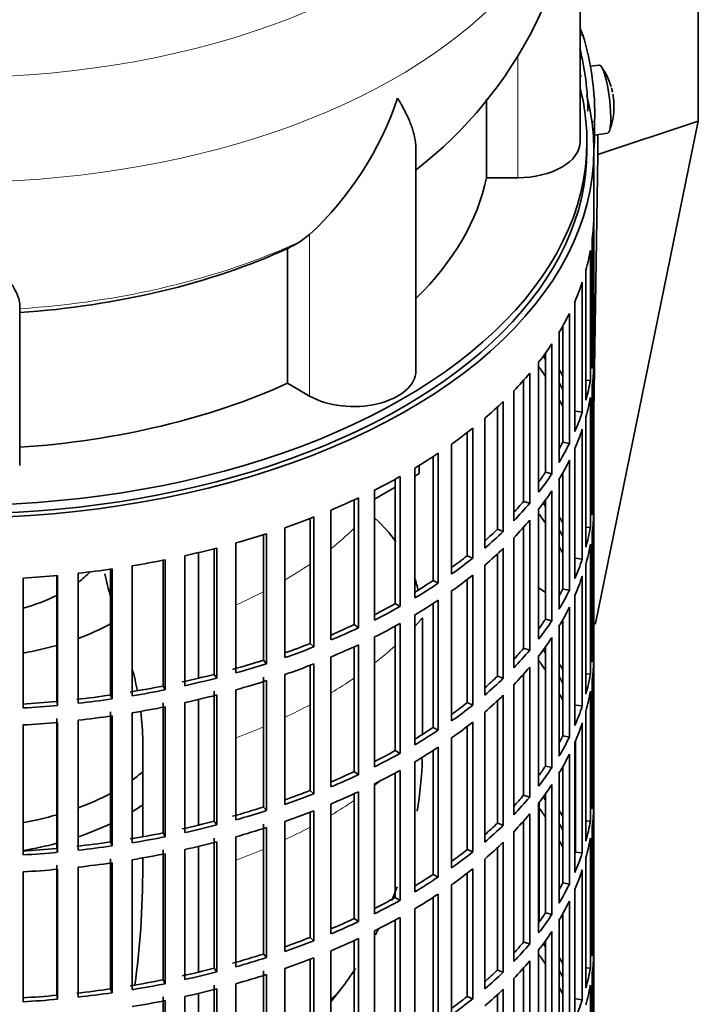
# Model space of a CAD drawing. Header units: millimetres. Extents: x -304 to -45, y -406 to 1007.
# Tile 5 of 27: x -67 to -48, y -379 to -350. Entities that reach past the tile are written whole.
import ezdxf

# ---------------------------------------------------------------- set-up
doc = ezdxf.new("R2010")
doc.units = ezdxf.units.MM
for name, color, linetype in [('M5X8_UNI7687', 7, 'Continuous'), ('VSI134_DIFFUSORE', 7, 'Continuous'), ('VSI134_FILTRO_A', 7, 'Continuous'), ('VSI134_GIUNTO_8×', 7, 'Continuous'), ('VSI134_SUPPORTO_', 7, 'Continuous'), ('VSI134_TERMINALE', 7, 'Continuous')]:
    doc.layers.add(name, color=color, linetype=linetype)

# ---------------------------------------------------------------- blocks, each defined once
blk = doc.blocks.new('SE4')
at = {"layer": 'M5X8_UNI7687', "color": 7, "linetype": 'Continuous', "lineweight": 35}
for p, q in [((-50.527, -351.651), (-50.787, -351.675)), ((-50.672, -353.667), (-50.286, -353.608))]:
    blk.add_line(p, q, dxfattribs=at)
for centre, radius, start, end in [((-52.109, -352.839), 2, 16.6957, 35.0127), ((-52.109, -352.839), 2, 11.8797, 13.5278), ((23.111, -341.528), 74.068, 188.50644, 188.61408), ((-52.109, -352.839), 2, 338.98, 357.2751)]:
    blk.add_arc(centre, radius, start, end, dxfattribs=at)
for centre, major_axis, ratio, start_param, end_param in [((-50.407, -352.63), (0.12, -0.979), 0.169759, 0.004788, 3.136805), ((-52.113, -352.821), (-1.956, -0.416), 0.810411, 3.163117, 3.206609), ((-52.107, -352.864), (-1.989, -0.211), 0.589949, 3.053564, 3.168123), ((-51.805, -352.439), (1.472, -1.124), 0.747167, 0.443437, 0.593129)]:
    blk.add_ellipse(centre, major_axis=major_axis, ratio=ratio, start_param=start_param, end_param=end_param, dxfattribs=at)
at = {"layer": 'VSI134_DIFFUSORE', "color": 7, "linetype": 'Continuous', "lineweight": 35}
for p, q in [((-51.09, -353.861), (-51.09, -345.25)), ((-53.796, -352.625), (-53.796, -354.9)), ((-55.835, -360.475), (-55.835, -354.017)), ((-53.796, -354.9), (-52.89, -354.9)), ((-58.908, -356.54), (-59.192, -356.75)), ((-59.548, -356.944), (-59.548, -360.84)), ((-67.29, -363.214), (-67.29, -358.545)), ((-59.548, -360.84), (-58.908, -361.209))]:
    blk.add_line(p, q, dxfattribs=at)
at = {"layer": 'VSI134_DIFFUSORE', "color": 4, "linetype": 'Continuous', "lineweight": 9}
for p, q in [((-52.89, -354.9), (-52.89, -351.364)), ((-58.908, -361.209), (-58.908, -356.54))]:
    blk.add_line(p, q, dxfattribs=at)
at = {"layer": 'VSI134_DIFFUSORE', "color": 7, "linetype": 'Continuous', "lineweight": 35}
for centre, radius, start, end in [((-63.289, -345.034), 12.187, 307.7502, 358.9785), ((-65.408, -349.549), 9.546, 312.9143, 341.3628), ((-60.774, -354.272), 2.94, 294.6434, 302.5491)]:
    blk.add_arc(centre, radius, start, end, dxfattribs=at)
at = {"layer": 'VSI134_DIFFUSORE', "color": 4, "linetype": 'Continuous', "lineweight": 9}
for centre, major_axis, start_param, end_param in [((-69.09, -342.106), (17.133, 0), 2.811924, 6.283185), ((-69.09, -344.657), (-17.966, 0), 0, 3.20939), ((-69.09, -349.566), (15.9, 0), 4.82584, 5.384336)]:
    blk.add_ellipse(centre, major_axis=major_axis, ratio=0.57735, start_param=start_param, end_param=end_param, dxfattribs=at)
at = {"layer": 'VSI134_DIFFUSORE', "color": 7, "linetype": 'Continuous', "lineweight": 35}
for centre, major_axis, start_param, end_param in [((-52.89, -353.861), (-1.8, 0), 1.570796, 3.141593), ((-69.09, -353.861), (15.4, 0), 5.749077, 6.166034), ((-69.09, -349.966), (15.4, 0), 4.82954, 5.380636), ((-57.635, -360.475), (-1.8, 0), 0.785398, 3.141593), ((-69.09, -353.861), (15.4, 0), 4.82954, 5.380636)]:
    blk.add_ellipse(centre, major_axis=major_axis, ratio=0.57735, start_param=start_param, end_param=end_param, dxfattribs=at)
for points, knots in [([(-55.835, -354.037), (-55.835, -354.009), (-55.836, -353.982), (-55.845, -353.855), (-55.863, -353.752), (-55.916, -353.54), (-55.953, -353.43), (-56.043, -353.204), (-56.096, -353.089), (-56.188, -352.91), (-56.22, -352.849), (-56.271, -352.756), (-56.289, -352.725), (-56.325, -352.663), (-56.343, -352.631), (-56.362, -352.599)], [0.4658143, 0.4658143, 0.4658143, 0.4658143, 0.5, 0.5, 0.625, 0.625, 0.75, 0.75, 0.875, 0.875, 0.9375, 0.9375, 0.96875, 0.96875, 1, 1, 1, 1]), ([(-67.29, -358.545), (-67.29, -358.481), (-67.308, -358.409), (-67.37, -358.249), (-67.415, -358.161), (-67.497, -358.017), (-67.527, -357.967), (-67.592, -357.864), (-67.626, -357.811), (-67.734, -357.647), (-67.813, -357.531), (-67.983, -357.287), (-68.073, -357.158), (-68.262, -356.888), (-68.361, -356.746), (-68.564, -356.45), (-68.667, -356.297), (-68.825, -356.059), (-68.877, -355.978), (-68.957, -355.854), (-68.984, -355.812), (-69.037, -355.728), (-69.064, -355.686), (-69.09, -355.643)], [0, 0, 0, 0, 0.125, 0.125, 0.25, 0.25, 0.3125, 0.3125, 0.375, 0.375, 0.5, 0.5, 0.625, 0.625, 0.75, 0.75, 0.875, 0.875, 0.9375, 0.9375, 0.96875, 0.96875, 1, 1, 1, 1])]:
    blk.add_open_spline(points, degree=3, knots=knots, dxfattribs=at)
at = {"layer": 'VSI134_FILTRO_A', "color": 7, "linetype": 'Continuous', "lineweight": 35}
for p, q in [((-50.69, -386.929), (-50.69, -354.106)), ((-50.692, -356.077), (-50.692, -359.833)), ((-50.736, -356.654), (-50.736, -360.41)), ((-50.789, -357.002), (-50.789, -360.758)), ((-50.919, -357.575), (-50.919, -361.33)), ((-51.025, -357.919), (-51.025, -361.675)), ((-51.241, -358.482), (-51.241, -362.238)), ((-51.398, -358.82), (-51.398, -362.576)), ((-51.698, -359.371), (-51.698, -363.127)), ((-51.589, -359.181), (-51.589, -362.541)), ((-51.906, -359.699), (-51.906, -363.455)), ((-50.736, -359.832), (-50.692, -359.833)), ((-52.288, -360.233), (-52.288, -363.989)), ((-52.09, -359.967), (-52.09, -363.411)), ((-50.692, -360.323), (-50.692, -364.079)), ((-52.722, -360.755), (-52.722, -364.252)), ((-52.544, -360.55), (-52.544, -364.305)), ((-50.919, -360.748), (-50.789, -360.758)), ((-53.006, -361.062), (-53.006, -364.818)), ((-50.736, -360.9), (-50.736, -364.655)), ((-53.309, -361.364), (-53.309, -365.12)), ((-50.789, -361.248), (-50.789, -365.004)), ((-53.477, -361.524), (-53.477, -365.058)), ((-51.22, -361.65), (-51.025, -361.675)), ((-53.846, -361.851), (-53.846, -365.607)), ((-50.919, -361.82), (-50.919, -365.576)), ((-54.193, -362.138), (-54.193, -365.894)), ((-51.025, -362.165), (-51.025, -365.92)), ((-54.352, -362.262), (-54.352, -365.823)), ((-54.802, -362.596), (-54.802, -366.352)), ((-51.589, -362.541), (-51.398, -362.576)), ((-51.241, -362.728), (-51.241, -366.484)), ((-55.339, -362.961), (-55.339, -366.542)), ((-55.191, -362.864), (-55.191, -366.62)), ((-51.398, -363.066), (-51.398, -366.822)), ((-55.867, -363.289), (-55.867, -367.045)), ((-56.43, -363.611), (-56.43, -367.207)), ((-56.295, -363.537), (-56.295, -367.292)), ((-52.09, -363.411), (-51.906, -363.455)), ((-51.698, -363.617), (-51.698, -367.372)), ((-51.589, -363.427), (-51.589, -366.787)), ((-57.032, -363.927), (-57.032, -367.682)), ((-57.618, -364.208), (-57.618, -367.816)), ((-57.496, -364.151), (-57.496, -367.907)), ((-52.09, -364.213), (-52.09, -367.657)), ((-51.906, -363.945), (-51.906, -367.701)), ((-50.736, -364.078), (-50.692, -364.079)), ((-52.722, -364.252), (-52.544, -364.305)), ((-52.288, -364.479), (-52.288, -368.234)), ((-58.893, -364.745), (-58.893, -368.362)), ((-58.786, -364.703), (-58.786, -368.459)), ((-58.29, -364.503), (-58.29, -368.259)), ((-50.692, -364.569), (-50.692, -368.324)), ((-59.629, -365.014), (-59.629, -368.769)), ((-53.477, -365.058), (-53.309, -365.12)), ((-52.722, -365), (-52.722, -368.498)), ((-52.544, -364.795), (-52.544, -368.551)), ((-50.919, -364.994), (-50.789, -365.004)), ((-60.246, -365.218), (-60.246, -368.842)), ((-60.153, -365.188), (-60.153, -368.944)), ((-53.006, -365.307), (-53.006, -369.063)), ((-50.736, -365.145), (-50.736, -368.901)), ((-61.666, -365.622), (-61.666, -369.252)), ((-61.589, -365.603), (-61.589, -369.359)), ((-61.04, -365.455), (-61.04, -369.211)), ((-53.309, -365.61), (-53.309, -369.366)), ((-50.789, -365.494), (-50.789, -369.25)), ((-62.513, -365.824), (-62.513, -369.58)), ((-54.352, -365.823), (-54.193, -365.894)), ((-53.477, -365.77), (-53.477, -369.304)), ((-51.22, -365.895), (-51.025, -365.92)), ((-64.621, -366.207), (-64.621, -369.963)), ((-64.036, -366.117), (-64.036, -369.873)), ((-63.142, -365.955), (-63.142, -369.589)), ((-63.082, -365.943), (-63.082, -369.699)), ((-53.846, -366.097), (-53.846, -369.853)), ((-50.919, -366.066), (-50.919, -369.822)), ((-67.185, -366.468), (-67.185, -370.224)), ((-66.22, -366.395), (-66.22, -370.034)), ((-66.193, -366.393), (-66.193, -370.149)), ((-65.597, -366.332), (-65.597, -370.088)), ((-64.664, -366.214), (-64.664, -369.85)), ((-54.193, -366.384), (-54.193, -370.139)), ((-51.025, -366.41), (-51.025, -370.166)), ((-55.339, -366.542), (-55.191, -366.62)), ((-54.352, -366.508), (-54.352, -370.069)), ((-54.802, -366.842), (-54.802, -370.598)), ((-51.589, -366.787), (-51.398, -366.822)), ((-51.241, -366.974), (-51.241, -370.73)), ((-56.43, -367.207), (-56.295, -367.292)), ((-55.339, -367.206), (-55.339, -370.787)), ((-55.191, -367.109), (-55.191, -370.865)), ((-51.398, -367.312), (-51.398, -371.068)), ((-55.867, -367.535), (-55.867, -371.291)), ((-57.618, -367.816), (-57.496, -367.907)), ((-56.43, -367.857), (-56.43, -371.453)), ((-56.295, -367.782), (-56.295, -371.538)), ((-52.09, -367.657), (-51.906, -367.701)), ((-51.698, -367.862), (-51.698, -371.618)), ((-51.589, -367.673), (-51.589, -371.033)), ((-57.032, -368.172), (-57.032, -371.928)), ((-51.906, -368.191), (-51.906, -371.947)), ((-58.893, -368.362), (-58.786, -368.459)), ((-57.618, -368.454), (-57.618, -372.061)), ((-57.496, -368.397), (-57.496, -372.153)), ((-52.09, -368.459), (-52.09, -371.903)), ((-50.736, -368.323), (-50.692, -368.324)), ((-58.29, -368.749), (-58.29, -372.504)), ((-52.722, -368.498), (-52.544, -368.551)), ((-52.288, -368.724), (-52.288, -372.48)), ((-60.246, -368.842), (-60.153, -368.944)), ((-58.893, -368.991), (-58.893, -372.608)), ((-58.786, -368.949), (-58.786, -372.705)), ((-52.544, -369.041), (-52.544, -372.797)), ((-50.692, -368.814), (-50.692, -372.57)), ((-61.666, -369.252), (-61.589, -369.359)), ((-60.246, -369.332), (-60.246, -373.088)), ((-59.629, -369.259), (-59.629, -373.015)), ((-53.477, -369.304), (-53.309, -369.366)), ((-52.722, -369.246), (-52.722, -372.744)), ((-50.919, -369.24), (-50.789, -369.25)), ((-63.142, -369.589), (-63.082, -369.699)), ((-60.153, -369.434), (-60.153, -373.19)), ((-53.006, -369.553), (-53.006, -373.309)), ((-50.736, -369.391), (-50.736, -373.147)), ((-64.664, -369.85), (-64.621, -369.963)), ((-61.666, -369.742), (-61.666, -373.498)), ((-61.589, -369.848), (-61.589, -373.604)), ((-61.04, -369.701), (-61.04, -373.457)), ((-53.309, -369.856), (-53.309, -373.612)), ((-50.789, -369.739), (-50.789, -373.495)), ((-66.22, -370.034), (-66.193, -370.149)), ((-63.142, -370.079), (-63.142, -373.835)), ((-63.082, -370.189), (-63.082, -373.945)), ((-62.513, -370.069), (-62.513, -373.825)), ((-54.352, -370.069), (-54.193, -370.139)), ((-53.477, -370.015), (-53.477, -373.55)), ((-51.22, -370.141), (-51.025, -370.166)), ((-64.664, -370.34), (-64.664, -374.096)), ((-64.621, -370.453), (-64.621, -374.209)), ((-64.036, -370.363), (-64.036, -374.118)), ((-53.846, -370.343), (-53.846, -374.099)), ((-50.919, -370.312), (-50.919, -374.068)), ((-67.185, -370.714), (-67.185, -374.47)), ((-66.22, -370.524), (-66.22, -374.28)), ((-66.193, -370.639), (-66.193, -374.395)), ((-65.597, -370.578), (-65.597, -374.334)), ((-54.352, -370.754), (-54.352, -374.315)), ((-54.193, -370.629), (-54.193, -374.385)), ((-51.025, -370.656), (-51.025, -374.412)), ((-55.339, -370.787), (-55.191, -370.865)), ((-51.589, -371.033), (-51.398, -371.068)), ((-54.802, -371.087), (-54.802, -374.843)), ((-51.241, -371.22), (-51.241, -374.976)), ((-51.22, -371.171), (-51.22, -374.387)), ((-56.43, -371.453), (-56.295, -371.538)), ((-55.339, -371.452), (-55.339, -375.033)), ((-55.191, -371.355), (-55.191, -375.111)), ((-51.398, -371.558), (-51.398, -375.313)), ((-55.867, -371.781), (-55.867, -375.537)), ((-57.618, -372.061), (-57.496, -372.153)), ((-56.43, -372.103), (-56.43, -375.699)), ((-56.295, -372.028), (-56.295, -375.784)), ((-52.09, -371.903), (-51.906, -371.947)), ((-51.698, -372.108), (-51.698, -375.864)), ((-51.589, -371.919), (-51.589, -375.279)), ((-57.032, -372.418), (-57.032, -376.174)), ((-51.906, -372.437), (-51.906, -376.193)), ((-58.893, -372.608), (-58.786, -372.705)), ((-57.618, -372.699), (-57.618, -376.307)), ((-57.496, -372.643), (-57.496, -376.399)), ((-52.722, -372.744), (-52.544, -372.797)), ((-52.09, -372.705), (-52.09, -376.148)), ((-50.736, -372.569), (-50.692, -372.57)), ((-58.29, -372.994), (-58.29, -376.75)), ((-52.288, -372.97), (-52.288, -376.726)), ((-60.246, -373.088), (-60.153, -373.19)), ((-58.893, -373.237), (-58.893, -376.853)), ((-58.786, -373.195), (-58.786, -376.951)), ((-52.544, -373.287), (-52.544, -377.043)), ((-50.692, -373.06), (-50.692, -376.816)), ((-61.666, -373.498), (-61.589, -373.604)), ((-60.246, -373.577), (-60.246, -377.333)), ((-59.629, -373.505), (-59.629, -377.261)), ((-53.477, -373.55), (-53.309, -373.612)), ((-52.722, -373.492), (-52.722, -376.989)), ((-50.919, -373.485), (-50.789, -373.495)), ((-63.142, -373.835), (-63.082, -373.945)), ((-60.153, -373.68), (-60.153, -377.436)), ((-53.006, -373.799), (-53.006, -377.555)), ((-50.736, -373.637), (-50.736, -377.393)), ((-64.664, -374.096), (-64.621, -374.209)), ((-61.666, -373.988), (-61.666, -377.743)), ((-61.589, -374.094), (-61.589, -377.85)), ((-61.04, -373.947), (-61.04, -377.702)), ((-53.309, -374.102), (-53.309, -377.858)), ((-50.789, -373.985), (-50.789, -377.741)), ((-66.22, -374.28), (-66.193, -374.395)), ((-63.142, -374.325), (-63.142, -378.081)), ((-63.082, -374.435), (-63.082, -378.191)), ((-62.513, -374.315), (-62.513, -378.071)), ((-54.352, -374.315), (-54.193, -374.385)), ((-53.477, -374.261), (-53.477, -377.796)), ((-51.22, -374.387), (-51.025, -374.412)), ((-64.664, -374.586), (-64.664, -378.342)), ((-64.621, -374.699), (-64.621, -378.455)), ((-64.036, -374.608), (-64.036, -378.364)), ((-53.846, -374.589), (-53.846, -378.345)), ((-50.919, -374.558), (-50.919, -378.314)), ((-67.185, -374.96), (-67.185, -378.716)), ((-66.22, -374.77), (-66.22, -378.526)), ((-66.193, -374.885), (-66.193, -378.64)), ((-65.597, -374.824), (-65.597, -378.58)), ((-54.352, -375), (-54.352, -378.561)), ((-54.193, -374.875), (-54.193, -378.631)), ((-51.025, -374.902), (-51.025, -378.658)), ((-55.339, -375.033), (-55.191, -375.111)), ((-51.589, -375.279), (-51.398, -375.313)), ((-54.802, -375.333), (-54.802, -379.089)), ((-51.241, -375.466), (-51.241, -379.221)), ((-56.43, -375.699), (-56.295, -375.784)), ((-55.339, -375.698), (-55.339, -379.279)), ((-55.191, -375.601), (-55.191, -379.357)), ((-51.398, -375.803), (-51.398, -379.559)), ((-55.867, -376.027), (-55.867, -379.783)), ((-52.09, -376.148), (-51.906, -376.193)), ((-51.589, -376.165), (-51.589, -379.524)), ((-57.618, -376.307), (-57.496, -376.399)), ((-56.43, -376.349), (-56.43, -379.945)), ((-56.295, -376.274), (-56.295, -380.03)), ((-51.698, -376.354), (-51.698, -380.11)), ((-57.032, -376.664), (-57.032, -380.42)), ((-51.906, -376.682), (-51.906, -380.438)), ((-58.893, -376.853), (-58.786, -376.951)), ((-57.618, -376.945), (-57.618, -380.553)), ((-57.496, -376.889), (-57.496, -380.645)), ((-52.722, -376.989), (-52.544, -377.043)), ((-52.09, -376.95), (-52.09, -380.394)), ((-50.736, -376.815), (-50.692, -376.816)), ((-58.29, -377.24), (-58.29, -380.996)), ((-52.288, -377.216), (-52.288, -380.972)), ((-50.692, -377.306), (-50.692, -381.062)), ((-60.246, -377.333), (-60.153, -377.436)), ((-58.893, -377.482), (-58.893, -381.099)), ((-58.786, -377.441), (-58.786, -381.197)), ((-52.544, -377.533), (-52.544, -381.289)), ((-61.666, -377.743), (-61.589, -377.85)), ((-60.246, -377.823), (-60.246, -381.579)), ((-59.629, -377.751), (-59.629, -381.507)), ((-53.477, -377.796), (-53.309, -377.858)), ((-52.722, -377.738), (-52.722, -381.235)), ((-50.919, -377.731), (-50.789, -377.741)), ((-63.142, -378.081), (-63.082, -378.191)), ((-60.153, -377.926), (-60.153, -381.682)), ((-53.006, -378.045), (-53.006, -381.801)), ((-50.736, -377.883), (-50.736, -381.639)), ((-64.664, -378.342), (-64.621, -378.455)), ((-61.666, -378.233), (-61.666, -381.989)), ((-61.589, -378.34), (-61.589, -382.096)), ((-61.04, -378.192), (-61.04, -381.948)), ((-53.309, -378.348), (-53.309, -382.104)), ((-50.789, -378.231), (-50.789, -381.987)), ((-66.22, -378.526), (-66.193, -378.64)), ((-63.142, -378.57), (-63.142, -382.326)), ((-63.082, -378.681), (-63.082, -382.436)), ((-62.513, -378.561), (-62.513, -382.317)), ((-54.352, -378.561), (-54.193, -378.631)), ((-53.477, -378.507), (-53.477, -382.041)), ((-51.22, -378.633), (-51.025, -378.658))]:
    blk.add_line(p, q, dxfattribs=at)
for centre, major_axis, start_param, end_param in [((-69.09, -354.106), (-18.4, 0), -0.208894, 3.291139), ((-69.09, -354.106), (-18.4, 0), 3.342743, 3.350487), ((-69.09, -354.106), (-18.2, 0), 0, 3.141593), ((-69.09, -355.902), (18.4, 0), 6.212375, 6.266729), ((-69.09, -355.902), (18.4, 0), -0.158077, -0.103722), ((-69.09, -355.902), (18.4, 0), -0.245343, -0.190989), ((-69.09, -355.902), (18.4, 0), -0.33261, -0.278255), ((-69.09, -355.902), (18.4, 0), -0.419876, -0.365522), ((-69.09, -359.658), (18.4, 0), 6.212375, 6.266729), ((-69.09, -363.904), (18.2, 0), 0.365223, 0.374965), ((-69.09, -364.394), (18.2, 0), 0.365223, 0.394539), ((-69.09, -363.904), (18.4, 0), 0.313806, 0.33261), ((-69.09, -360.148), (18.4, 0), 6.212375, 6.266729), ((-69.09, -355.902), (18.4, 0), -0.507143, -0.452788), ((-69.09, -359.658), (18.4, 0), -0.158077, -0.103722), ((-69.09, -363.904), (18.2, 0), 0.277957, 0.299174), ((-69.09, -355.902), (18.4, 0), -0.594409, -0.540055), ((-69.09, -364.394), (18.2, 0), 0.277957, 0.299174), ((-69.09, -360.148), (18.4, 0), -0.158077, -0.103722), ((-69.09, -359.658), (18.4, 0), -0.245343, -0.190989), ((-69.09, -355.902), (18.4, 0), -0.681676, -0.627321), ((-69.09, -360.148), (18.4, 0), -0.245343, -0.190989), ((-69.09, -359.658), (18.2, 0), -0.299174, -0.277957), ((-69.09, -359.658), (18.4, 0), -0.33261, -0.278255), ((-69.09, -355.902), (18.4, 0), -0.768942, -0.714588), ((-69.09, -360.148), (18.4, 0), -0.33261, -0.278255), ((-69.09, -355.902), (18.4, 0), -0.856209, -0.801854), ((-69.09, -359.658), (18.2, 0), -0.394539, -0.365223), ((-69.09, -359.658), (18.4, 0), -0.419876, -0.365522), ((-69.09, -355.902), (18.4, 0), -0.943475, -0.889121), ((-69.09, -360.148), (18.4, 0), -0.419876, -0.365522), ((-69.09, -363.904), (18.4, 0), 6.212375, 6.266729), ((-69.09, -359.658), (18.2, 0), -0.486998, -0.45249), ((-69.09, -359.658), (18.4, 0), -0.507143, -0.452788), ((-69.09, -368.15), (18.2, 0), 0.365223, 0.374965), ((-69.09, -355.902), (18.4, 0), -1.030742, -0.976387), ((-69.09, -368.64), (18.2, 0), 0.365223, 0.394539), ((-69.09, -368.15), (18.4, 0), 0.313806, 0.33261), ((-69.09, -364.394), (18.4, 0), 6.212375, 6.266729), ((-69.09, -359.658), (18.2, 0), -0.577951, -0.539756), ((-69.09, -360.148), (18.4, 0), -0.507143, -0.452788), ((-69.09, -368.15), (18.2, 0), 0.277957, 0.299174), ((-69.09, -363.904), (18.4, 0), -0.158077, -0.103722), ((-69.09, -355.902), (18.4, 0), -1.118008, -1.063654), ((-69.09, -359.658), (18.4, 0), -0.594409, -0.540055), ((-69.09, -355.902), (18.4, 0), -1.205275, -1.15092), ((-69.09, -360.148), (18.4, 0), -0.594409, -0.540055), ((-69.09, -368.64), (18.2, 0), 0.277957, 0.299174), ((-69.09, -364.394), (18.4, 0), -0.158077, -0.103722), ((-69.09, -359.658), (18.2, 0), -0.668018, -0.627022), ((-69.09, -359.658), (18.4, 0), -0.681676, -0.627321), ((-69.09, -363.904), (18.4, 0), -0.245343, -0.190989), ((-69.09, -355.902), (18.4, 0), -1.379807, -1.325453), ((-69.09, -355.902), (18.4, 0), -1.292541, -1.238186), ((-69.09, -355.902), (18.4, 0), -1.467074, -1.412719), ((-69.09, -360.148), (18.4, 0), -0.681676, -0.627321), ((-69.09, -364.394), (18.4, 0), -0.245343, -0.190989), ((-69.09, -359.658), (18.2, 0), -0.757518, -0.714289), ((-69.09, -359.658), (18.4, 0), -0.768942, -0.714588), ((-69.09, -363.904), (18.2, 0), -0.299174, -0.277957), ((-69.09, -363.904), (18.4, 0), -0.33261, -0.278255), ((-69.09, -359.658), (18.2, 0), -0.846635, -0.801555), ((-69.09, -359.658), (18.4, 0), -0.856209, -0.801854), ((-69.09, -360.148), (18.4, 0), -0.768942, -0.714588), ((-69.09, -364.394), (18.4, 0), -0.33261, -0.278255), ((-69.09, -359.658), (18.2, 0), -0.935485, -0.888822), ((-69.09, -359.658), (18.4, 0), -0.943475, -0.889121), ((-69.09, -360.148), (18.4, 0), -0.856209, -0.801854), ((-69.09, -363.904), (18.2, 0), -0.394539, -0.365223), ((-69.09, -363.904), (18.4, 0), -0.419876, -0.365522), ((-69.09, -364.394), (18.4, 0), -0.419876, -0.365522), ((-69.09, -359.658), (18.2, 0), -1.024141, -0.976088), ((-69.09, -359.658), (18.4, 0), -1.030742, -0.976387), ((-69.09, -360.148), (18.4, 0), -0.943475, -0.889121), ((-69.09, -368.15), (18.4, 0), 6.212375, 6.266729), ((-69.09, -363.904), (18.2, 0), -0.486998, -0.45249), ((-69.09, -363.904), (18.4, 0), -0.507143, -0.452788), ((-69.09, -372.395), (18.2, 0), 0.365223, 0.374965), ((-69.09, -359.658), (18.2, 0), -1.118307, -1.063355), ((-69.09, -359.658), (18.4, 0), -1.118008, -1.063654), ((-69.09, -360.148), (18.4, 0), -1.030742, -0.976387), ((-69.09, -364.394), (18.4, 0), -0.507143, -0.452788), ((-69.09, -372.885), (18.2, 0), 0.365223, 0.392699), ((-69.09, -372.395), (18.4, 0), 0.313806, 0.33261), ((-69.09, -368.64), (18.4, 0), 6.212375, 6.266729), ((-69.09, -359.658), (18.2, 0), -1.205573, -1.150621), ((-69.09, -363.904), (18.2, 0), -0.577951, -0.539756), ((-69.09, -372.395), (18.2, 0), 0.277957, 0.299174), ((-69.09, -368.15), (18.4, 0), -0.158077, -0.103722), ((-69.09, -359.658), (18.2, 0), -1.29284, -1.237888), ((-69.09, -359.658), (18.4, 0), -1.205275, -1.15092), ((-69.09, -360.148), (18.4, 0), -1.118008, -1.063654), ((-69.09, -363.904), (18.4, 0), -0.594409, -0.540055), ((-69.09, -359.658), (18.2, 0), -1.380106, -1.325154), ((-69.09, -359.658), (18.4, 0), -1.292541, -1.238186), ((-69.09, -360.148), (18.4, 0), -1.205275, -1.15092), ((-69.09, -364.394), (18.4, 0), -0.594409, -0.540055), ((-69.09, -372.885), (18.2, 0), 0.277957, 0.299174), ((-69.09, -368.64), (18.4, 0), -0.158077, -0.103722), ((-69.09, -359.658), (18.2, 0), -1.467373, -1.412421), ((-69.09, -359.658), (18.4, 0), -1.467074, -1.412719), ((-69.09, -359.658), (18.4, 0), -1.379807, -1.325453), ((-69.09, -360.148), (18.4, 0), -1.292541, -1.238186), ((-69.09, -363.904), (18.2, 0), -0.668018, -0.627022), ((-69.09, -363.904), (18.4, 0), -0.681676, -0.627321), ((-69.09, -368.15), (18.4, 0), -0.245343, -0.190989), ((-69.09, -360.148), (18.4, 0), -1.379807, -1.325453), ((-69.09, -360.148), (18.4, 0), -1.467074, -1.412719), ((-69.09, -364.394), (18.4, 0), -0.681676, -0.627321), ((-69.09, -368.64), (18.4, 0), -0.245343, -0.190989), ((-69.09, -363.904), (18.2, 0), -0.757518, -0.714289), ((-69.09, -363.904), (18.4, 0), -0.768942, -0.714588), ((-69.09, -368.15), (18.2, 0), -0.299174, -0.277957), ((-69.09, -368.15), (18.4, 0), -0.33261, -0.278255), ((-69.09, -363.904), (18.2, 0), -0.846635, -0.801555), ((-69.09, -363.904), (18.4, 0), -0.856209, -0.801854), ((-69.09, -364.394), (18.4, 0), -0.768942, -0.714588), ((-69.09, -368.64), (18.4, 0), -0.33261, -0.278255), ((-69.09, -363.904), (18.2, 0), -0.935485, -0.888822), ((-69.09, -363.904), (18.4, 0), -0.943475, -0.889121), ((-69.09, -364.394), (18.4, 0), -0.856209, -0.801854), ((-69.09, -368.15), (18.2, 0), -0.394539, -0.365223), ((-69.09, -368.15), (18.4, 0), -0.419876, -0.365522), ((-69.09, -368.64), (18.4, 0), -0.419876, -0.365522), ((-69.09, -363.904), (18.2, 0), -1.024141, -0.976088), ((-69.09, -363.904), (18.4, 0), -1.030742, -0.976387), ((-69.09, -364.394), (18.4, 0), -0.943475, -0.889121), ((-69.09, -368.15), (18.2, 0), -0.486998, -0.45249), ((-69.09, -372.395), (18.4, 0), 6.212375, 6.266729), ((-69.09, -368.15), (18.4, 0), -0.507143, -0.452788), ((-69.09, -376.641), (18.2, 0), 0.365223, 0.374965), ((-69.09, -363.904), (18.2, 0), -1.118307, -1.063355), ((-69.09, -363.904), (18.4, 0), -1.118008, -1.063654), ((-69.09, -364.394), (18.4, 0), -1.030742, -0.976387), ((-69.09, -368.64), (18.4, 0), -0.507143, -0.452788), ((-69.09, -377.131), (18.2, 0), 0.365223, 0.394539), ((-69.09, -376.641), (18.4, 0), 0.313806, 0.33261), ((-69.09, -372.885), (18.4, 0), 6.212375, 6.266729), ((-69.09, -363.904), (18.2, 0), -1.205573, -1.150621), ((-69.09, -363.904), (18.4, 0), -1.205275, -1.15092), ((-69.09, -368.15), (18.2, 0), -0.577951, -0.539756), ((-69.09, -376.641), (18.2, 0), 0.277957, 0.299174), ((-69.09, -372.395), (18.4, 0), -0.158077, -0.103722), ((-69.09, -363.904), (18.2, 0), -1.29284, -1.237888), ((-69.09, -364.394), (18.4, 0), -1.118008, -1.063654), ((-69.09, -368.15), (18.4, 0), -0.594409, -0.540055), ((-69.09, -363.904), (18.2, 0), -1.380106, -1.325154), ((-69.09, -363.904), (18.4, 0), -1.292541, -1.238186), ((-69.09, -364.394), (18.4, 0), -1.205275, -1.15092), ((-69.09, -368.64), (18.4, 0), -0.594409, -0.540055), ((-69.09, -377.131), (18.2, 0), 0.277957, 0.299174), ((-69.09, -372.885), (18.4, 0), -0.158077, -0.103722), ((-69.09, -363.904), (18.2, 0), -1.467373, -1.412421), ((-69.09, -363.904), (18.4, 0), -1.467074, -1.412719), ((-69.09, -363.904), (18.4, 0), -1.379807, -1.325453), ((-69.09, -364.394), (18.4, 0), -1.292541, -1.238186), ((-69.09, -368.15), (18.2, 0), -0.668018, -0.627022), ((-69.09, -368.15), (18.4, 0), -0.681676, -0.627321), ((-69.09, -372.395), (18.4, 0), -0.245343, -0.190989), ((-69.09, -364.394), (18.4, 0), -1.379807, -1.325453), ((-69.09, -364.394), (18.4, 0), -1.467074, -1.412719), ((-69.09, -368.64), (18.4, 0), -0.681676, -0.627321), ((-69.09, -372.885), (18.4, 0), -0.245343, -0.190989), ((-69.09, -368.15), (18.2, 0), -0.757518, -0.714289), ((-69.09, -368.15), (18.4, 0), -0.768942, -0.714588), ((-69.09, -372.395), (18.2, 0), -0.299174, -0.277957), ((-69.09, -372.395), (18.4, 0), -0.33261, -0.278255), ((-69.09, -368.15), (18.2, 0), -0.846635, -0.801555), ((-69.09, -368.15), (18.4, 0), -0.856209, -0.801854), ((-69.09, -368.64), (18.4, 0), -0.768942, -0.714588), ((-69.09, -372.885), (18.4, 0), -0.33261, -0.278255), ((-69.09, -372.395), (18.2, 0), -0.394539, -0.365223), ((-69.09, -368.15), (18.2, 0), -0.935485, -0.888822), ((-69.09, -368.15), (18.4, 0), -0.943475, -0.889121), ((-69.09, -368.64), (18.4, 0), -0.856209, -0.801854), ((-69.09, -372.395), (18.4, 0), -0.419876, -0.365522), ((-69.09, -372.885), (18.4, 0), -0.419876, -0.365522), ((-69.09, -368.15), (18.2, 0), -1.024141, -0.976088), ((-69.09, -368.15), (18.4, 0), -1.030742, -0.976387), ((-69.09, -368.64), (18.4, 0), -0.943475, -0.889121), ((-69.09, -372.395), (18.2, 0), -0.486998, -0.45249), ((-69.09, -376.641), (18.4, 0), 6.212375, 6.266729), ((-69.09, -372.395), (18.4, 0), -0.507143, -0.452788), ((-69.09, -380.887), (18.2, 0), 0.365223, 0.374965), ((-69.09, -377.131), (18.4, 0), 6.212375, 6.266729), ((-69.09, -368.15), (18.2, 0), -1.118307, -1.063355), ((-69.09, -368.15), (18.4, 0), -1.118008, -1.063654), ((-69.09, -368.64), (18.4, 0), -1.030742, -0.976387), ((-69.09, -372.885), (18.4, 0), -0.507143, -0.452788), ((-69.09, -381.377), (18.2, 0), 0.365223, 0.394539), ((-69.09, -380.887), (18.4, 0), 0.313806, 0.33261), ((-69.09, -368.15), (18.2, 0), -1.205573, -1.150621), ((-69.09, -368.15), (18.4, 0), -1.205275, -1.15092), ((-69.09, -372.395), (18.2, 0), -0.577951, -0.539756), ((-69.09, -372.395), (18.4, 0), -0.594409, -0.540055), ((-69.09, -380.887), (18.2, 0), 0.277957, 0.299174), ((-69.09, -376.641), (18.4, 0), -0.158077, -0.103722), ((-69.09, -368.15), (18.2, 0), -1.29284, -1.237888), ((-69.09, -368.64), (18.4, 0), -1.118008, -1.063654), ((-69.09, -368.15), (18.2, 0), -1.380106, -1.325154), ((-69.09, -368.15), (18.4, 0), -1.292541, -1.238186), ((-69.09, -368.64), (18.4, 0), -1.205275, -1.15092), ((-69.09, -372.885), (18.4, 0), -0.594409, -0.540055), ((-69.09, -381.377), (18.2, 0), 0.277957, 0.299174), ((-69.09, -377.131), (18.4, 0), -0.158077, -0.103722), ((-69.09, -368.15), (18.2, 0), -1.467373, -1.412421), ((-69.09, -368.15), (18.4, 0), -1.467074, -1.412719), ((-69.09, -368.15), (18.4, 0), -1.379807, -1.325453), ((-69.09, -368.64), (18.4, 0), -1.292541, -1.238186), ((-69.09, -372.395), (18.2, 0), -0.668018, -0.627022), ((-69.09, -372.395), (18.4, 0), -0.681676, -0.627321), ((-69.09, -376.641), (18.4, 0), -0.245343, -0.190989)]:
    blk.add_ellipse(centre, major_axis=major_axis, ratio=0.57735, start_param=start_param, end_param=end_param, dxfattribs=at)
at = {"layer": 'VSI134_GIUNTO_8×', "color": 7, "linetype": 'Continuous', "lineweight": 35}
for centre, major_axis, start_param, end_param in [((-69.09, -365.047), (-4.4, 0), -3.795301, -3.653859), ((-69.09, -365.047), (-4.4, 0), 2.018583, 2.281496), ((-69.09, -365.047), (-6.5, 0), -4.14508, -3.963396), ((-69.09, -365.047), (-6.5, 0), -4.414934, -4.255007), ((-69.09, -369.946), (-6.5, 0), -3.821626, -3.743528), ((-69.09, -369.946), (-6.5, 0), -4.14508, -3.963396), ((-69.09, -370.512), (6.9, 0), -0.748844, -0.681769), ((-69.09, -369.946), (-6.5, 0), -4.414934, -4.255007), ((-69.09, -370.512), (6.9, 0), -1.040008, -0.874436), ((-69.09, -370.512), (6.9, 0), -1.291065, -1.141754)]:
    blk.add_ellipse(centre, major_axis=major_axis, ratio=0.57735, start_param=start_param, end_param=end_param, dxfattribs=at)
at = {"layer": 'VSI134_SUPPORTO_', "color": 7, "linetype": 'Continuous', "lineweight": 35}
for p, q in [((-50.89, -354.106), (-50.89, -353.861)), ((-55.739, -363.446), (-55.739, -363.212)), ((-55.739, -363.446), (-55.867, -363.52)), ((-56.43, -363.845), (-57.032, -364.193)), ((-62.125, -365.735), (-62.125, -369.366)), ((-55.645, -370.986), (-55.645, -367.618)), ((-62.125, -369.981), (-62.125, -373.612)), ((-63.732, -373.946), (-63.732, -371.172)), ((-52.275, -372.953), (-52.275, -376.417)), ((-62.125, -374.227), (-62.125, -377.858)), ((-63.732, -374.782), (-63.732, -374.557)), ((-58.29, -378.716), (-58.003, -378.348)), ((-62.125, -378.472), (-62.125, -382.103))]:
    blk.add_line(p, q, dxfattribs=at)
for centre, radius, start, end in [((-59.819, -367.845), 4.18, 35.4329, 47.7987), ((-59.819, -367.845), 4.18, 14.0259, 19.2298), ((-67.286, -371.322), 11.642, 350.6842, 358.1868), ((-67.286, -371.322), 11.642, 337.4118, 339.555), ((-67.286, -371.322), 11.642, 332.0207, 332.8941), ((-67.286, -371.322), 11.642, 322.877, 326.4969)]:
    blk.add_arc(centre, radius, start, end, dxfattribs=at)
for centre, major_axis, ratio, start_param, end_param in [((-69.09, -353.861), (18.2, 0), 0.57735, 2.988939, 6.283185), ((-69.09, -353.861), (18.2, 0), 0.57735, 0, 0.148821), ((-62.661, -366.014), (-1.628, 6.808), 0.31246, 1.544894, 1.643573), ((-64.88, -369.571), (0.698, -2.918), 0.31246, 1.44286, 1.661698), ((-64.88, -369.571), (0.698, -2.918), 0.31246, 0.917533, 1.237075), ((-70.621, -365.181), (4.187, -17.506), 0.31246, 0.65805, 0.917533)]:
    blk.add_ellipse(centre, major_axis=major_axis, ratio=ratio, start_param=start_param, end_param=end_param, dxfattribs=at)
at = {"layer": 'VSI134_SUPPORTO_', "color": 4, "linetype": 'Continuous', "lineweight": 9}
for centre, major_axis, start_param, end_param in [((-69.09, -361.118), (13.32, 0), -0.625209, -0.533057), ((-69.09, -361.118), (13.32, 0), -0.780897, -0.698932), ((-69.09, -361.118), (13.32, 0), -0.921885, -0.844673), ((-69.09, -363.778), (15, 0), -0.491682, -0.459415), ((-69.09, -363.778), (15, 0), -0.63707, -0.566131), ((-69.09, -363.778), (15, 0), -0.766956, -0.70007), ((-69.09, -363.778), (15, 0), -0.888301, -0.823319), ((-69.09, -363.778), (15, 0), -1.004352, -0.94022), ((-69.09, -367.315), (15, 0), -0.63707, -0.618187), ((-69.09, -367.315), (15, 0), -0.766956, -0.70007), ((-69.09, -367.315), (15, 0), -0.888301, -0.823319), ((-69.09, -367.315), (15, 0), -1.004352, -0.94022), ((-69.09, -375.071), (12.454, 0), -0.521266, -0.473078)]:
    blk.add_ellipse(centre, major_axis=major_axis, ratio=0.57735, start_param=start_param, end_param=end_param, dxfattribs=at)
at = {"layer": 'VSI134_TERMINALE', "color": 7, "linetype": 'Continuous', "lineweight": 35}
for p, q in [((-47.671, -353.267), (-47.671, -347.811)), ((-50.67, -353.269), (-50.67, -353.596)), ((-50.642, -367.787), (-47.671, -353.267)), ((-50.576, -354.23), (-47.671, -353.267)), ((-50.576, -354.23), (-50.576, -353.652)), ((-50.69, -361.665), (-50.576, -354.23)), ((-52.09, -366.891), (-52.275, -366.758)), ((-50.642, -367.787), (-50.69, -367.803))]:
    blk.add_line(p, q, dxfattribs=at)
at = {"layer": 'VSI134_TERMINALE', "color": 4, "linetype": 'Continuous', "lineweight": 9}
for p, q in [((-51.09, -350.784), (-51.006, -350.777)), ((-50.746, -353.275), (-50.67, -353.269)), ((-50.67, -353.596), (-50.711, -353.599))]:
    blk.add_line(p, q, dxfattribs=at)
at = {"layer": 'VSI134_TERMINALE', "color": 7, "linetype": 'Continuous', "lineweight": 35}
for centre, radius, start, end in [((-58.392, -353.042), 7.726, 358.3189, 17.0497), ((-58.243, -353.014), 7.38, 0.2898, 14.5372)]:
    blk.add_arc(centre, radius, start, end, dxfattribs=at)
blk.add_ellipse((-69.09, -353.289), major_axis=(18.6, 0), ratio=0.57735, start_param=0.236132, end_param=0.254688, dxfattribs=at)
blk.add_open_spline([(-50.67, -353.596), (-50.67, -353.693), (-50.672, -353.782), (-50.676, -353.903), (-50.678, -353.941), (-50.682, -353.994), (-50.683, -354.009), (-50.684, -354.024)], degree=3, knots=[0, 0, 0, 0, 0.125, 0.125, 0.1875, 0.1875, 0.2147272, 0.2147272, 0.2147272, 0.2147272], dxfattribs=at)

msp = doc.modelspace()

# ---------------------------------------------------------------- block references
msp.add_blockref('SE4', (0, 0))

doc.saveas('drawing.dxf')
